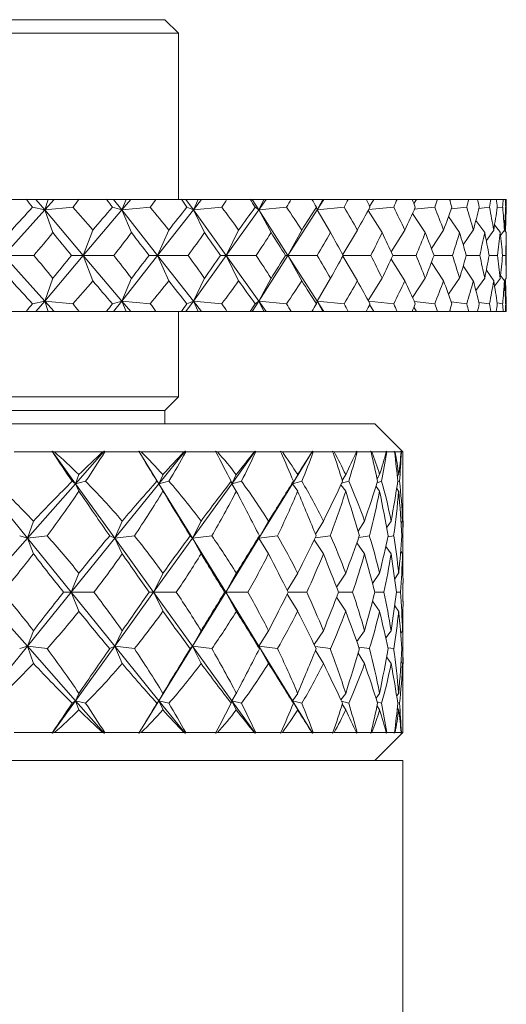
# Model space of a CAD drawing. Header units: inches. Extents: x 1 to 18.7, y 1.8 to 15.7.
# Tile 21 of 22: x 18.125 to 18.667, y 10.301 to 11.398. Entities that reach past the tile are written whole.
import ezdxf

# ---------------------------------------------------------------- set-up
doc = ezdxf.new("R2010")
doc.units = ezdxf.units.IN
doc.header["$MEASUREMENT"] = 0

msp = doc.modelspace()

# ---------------------------------------------------------------- linework, layer by layer
at = {"color": 7, "linetype": 'Continuous', "lineweight": 15}
for p, q in [((17.0665, 11.3976), (18.2865, 11.3976)), ((18.3015, 11.3826), (18.2865, 11.3976)), ((18.3015, 11.3826), (17.0515, 11.3826)), ((18.3015, 11.1976), (18.3015, 11.3826)), ((18.1321, 11.1976), (18.0998, 11.1976)), ((18.1321, 11.1976), (18.1428, 11.1976)), ((18.1428, 11.1976), (18.1527, 11.186)), ((18.1428, 11.1976), (18.1566, 11.1976)), ((18.1631, 11.1976), (18.1527, 11.186)), ((18.1566, 11.1976), (18.1527, 11.186)), ((18.1566, 11.1976), (18.1631, 11.1976)), ((18.1631, 11.1976), (18.191, 11.1976)), ((18.2214, 11.1976), (18.191, 11.1976)), ((18.2214, 11.1976), (18.2294, 11.1976)), ((18.2294, 11.1976), (18.2386, 11.186)), ((18.2294, 11.1976), (18.2432, 11.1976)), ((18.2432, 11.1976), (18.2386, 11.186)), ((18.2484, 11.1976), (18.2386, 11.186)), ((18.2432, 11.1976), (18.2484, 11.1976)), ((18.2484, 11.1976), (18.2766, 11.1976)), ((18.3049, 11.1976), (18.2766, 11.1976)), ((18.3049, 11.1976), (18.3099, 11.1976)), ((18.3099, 11.1976), (18.3183, 11.186)), ((18.3099, 11.1976), (18.3235, 11.1976)), ((18.3235, 11.1976), (18.3183, 11.186)), ((18.3274, 11.1976), (18.3183, 11.186)), ((18.3235, 11.1976), (18.3274, 11.1976)), ((18.3274, 11.1976), (18.3556, 11.1976)), ((18.3814, 11.1976), (18.3556, 11.1976)), ((18.3814, 11.1976), (18.3835, 11.1976)), ((18.3835, 11.1976), (18.391, 11.186)), ((18.3835, 11.1976), (18.3968, 11.1976)), ((18.3968, 11.1976), (18.391, 11.186)), ((18.3993, 11.1976), (18.391, 11.186)), ((18.3968, 11.1976), (18.3993, 11.1976)), ((18.3993, 11.1976), (18.4272, 11.1976)), ((18.4502, 11.1976), (18.4272, 11.1976)), ((18.4502, 11.1976), (18.4622, 11.1976)), ((18.4622, 11.1976), (18.4559, 11.186)), ((18.4633, 11.1976), (18.4559, 11.186)), ((18.4622, 11.1976), (18.4633, 11.1976)), ((18.4633, 11.1976), (18.4905, 11.1976)), ((18.5105, 11.1976), (18.4905, 11.1976)), ((18.5105, 11.1976), (18.519, 11.1976)), ((18.519, 11.1976), (18.5144, 11.1896)), ((18.519, 11.1976), (18.545, 11.1976)), ((18.5617, 11.1976), (18.545, 11.1976)), ((18.5617, 11.1976), (18.5666, 11.1976)), ((18.5666, 11.1976), (18.5636, 11.1928)), ((18.5666, 11.1976), (18.5899, 11.1976)), ((18.6032, 11.1976), (18.5899, 11.1976)), ((18.6044, 11.1976), (18.6036, 11.1964)), ((18.6044, 11.1976), (18.6248, 11.1976)), ((18.6345, 11.1976), (18.6248, 11.1976)), ((18.6345, 11.1976), (18.6493, 11.1976)), ((18.6554, 11.1976), (18.6493, 11.1976)), ((18.6554, 11.1976), (18.6632, 11.1976)), ((18.6655, 11.1976), (18.6632, 11.1976)), ((18.6655, 11.1976), (18.6663, 11.1976)), ((18.1527, 11.186), (18.1071, 11.1351)), ((18.1527, 11.186), (18.1391, 11.1888)), ((18.1527, 11.186), (18.1842, 11.1888)), ((18.1618, 11.1606), (18.1527, 11.186)), ((18.1527, 11.186), (18.1956, 11.1351)), ((18.2386, 11.186), (18.1956, 11.1351)), ((18.2386, 11.186), (18.228, 11.1888)), ((18.2386, 11.186), (18.2703, 11.1888)), ((18.2494, 11.1606), (18.2386, 11.186)), ((18.2386, 11.186), (18.2784, 11.1351)), ((18.3183, 11.186), (18.2784, 11.1351)), ((18.3183, 11.186), (18.3109, 11.1888)), ((18.3183, 11.186), (18.3499, 11.1888)), ((18.3306, 11.1606), (18.3183, 11.186)), ((18.3183, 11.186), (18.3546, 11.1351)), ((18.391, 11.186), (18.3546, 11.1351)), ((18.391, 11.186), (18.3869, 11.1888)), ((18.391, 11.186), (18.422, 11.1888)), ((18.4047, 11.1606), (18.391, 11.186)), ((18.391, 11.186), (18.4234, 11.1351)), ((18.4559, 11.186), (18.4234, 11.1351)), ((18.4559, 11.186), (18.4551, 11.1888)), ((18.4559, 11.186), (18.486, 11.1888)), ((18.4708, 11.1606), (18.4559, 11.186)), ((18.5282, 11.1606), (18.5127, 11.1851)), ((18.5132, 11.1861), (18.5412, 11.1888)), ((18.5641, 11.1865), (18.5868, 11.1888)), ((18.6053, 11.1869), (18.6225, 11.1888)), ((18.6361, 11.1874), (18.6478, 11.1888)), ((18.6564, 11.188), (18.6625, 11.1888)), ((18.6658, 11.1887), (18.6664, 11.1888)), ((18.5763, 11.1606), (18.562, 11.1819)), ((18.6146, 11.1606), (18.6022, 11.1784)), ((18.6425, 11.1606), (18.6327, 11.1742)), ((18.1956, 11.1351), (18.2063, 11.1634)), ((18.2784, 11.1351), (18.2908, 11.1634)), ((18.3546, 11.1351), (18.3686, 11.1634)), ((18.4234, 11.1351), (18.4388, 11.1634)), ((18.4845, 11.136), (18.5007, 11.1634)), ((18.5383, 11.1392), (18.5535, 11.1634)), ((18.5832, 11.1428), (18.5967, 11.1634)), ((18.6186, 11.1469), (18.6298, 11.1634)), ((18.6443, 11.1516), (18.6525, 11.1634)), ((18.6599, 11.1606), (18.6535, 11.1693)), ((18.6602, 11.1573), (18.6645, 11.1634)), ((18.6665, 11.1606), (18.6644, 11.1633)), ((18.665, 11.1625), (18.6657, 11.1634)), ((18.6665, 11.1216), (18.6665, 11.1487)), ((18.1527, 11.0843), (18.1071, 11.1351)), ((18.1071, 11.1351), (18.1407, 11.1351)), ((18.1527, 11.0843), (18.1956, 11.1351)), ((18.1956, 11.1351), (18.1827, 11.1351)), ((18.1956, 11.1351), (18.2063, 11.1068)), ((18.2386, 11.0843), (18.1956, 11.1351)), ((18.1956, 11.1351), (18.2295, 11.1351)), ((18.2386, 11.0843), (18.2784, 11.1351)), ((18.2784, 11.1351), (18.2688, 11.1351)), ((18.2784, 11.1351), (18.2908, 11.1068)), ((18.3183, 11.0843), (18.2784, 11.1351)), ((18.2784, 11.1351), (18.3123, 11.1351)), ((18.3183, 11.0843), (18.3546, 11.1351)), ((18.3546, 11.1351), (18.3485, 11.1351)), ((18.3546, 11.1351), (18.3686, 11.1068)), ((18.391, 11.0843), (18.3546, 11.1351)), ((18.3546, 11.1351), (18.3882, 11.1351)), ((18.391, 11.0843), (18.4234, 11.1351)), ((18.4234, 11.1351), (18.4208, 11.1351)), ((18.4234, 11.1351), (18.4388, 11.1068)), ((18.4559, 11.0843), (18.4234, 11.1351)), ((18.4234, 11.1351), (18.4562, 11.1351)), ((18.4845, 11.1343), (18.5007, 11.1068)), ((18.485, 11.1351), (18.5157, 11.1351)), ((18.5383, 11.131), (18.5535, 11.1068)), ((18.5403, 11.1351), (18.566, 11.1351)), ((18.5861, 11.1351), (18.6066, 11.1351)), ((18.622, 11.1351), (18.6369, 11.1351)), ((18.6475, 11.1351), (18.6568, 11.1351)), ((18.6624, 11.1351), (18.6659, 11.1351)), ((18.5832, 11.1274), (18.5967, 11.1068)), ((18.6186, 11.1234), (18.6298, 11.1068)), ((18.6443, 11.1186), (18.6525, 11.1068)), ((18.1527, 11.0843), (18.1618, 11.1097)), ((18.2386, 11.0843), (18.2494, 11.1097)), ((18.3183, 11.0843), (18.3306, 11.1097)), ((18.391, 11.0843), (18.4047, 11.1097)), ((18.4559, 11.0843), (18.4708, 11.1097)), ((18.5127, 11.0851), (18.5282, 11.1097)), ((18.562, 11.0883), (18.5763, 11.1097)), ((18.6022, 11.0919), (18.6146, 11.1097)), ((18.6327, 11.096), (18.6425, 11.1097)), ((18.6535, 11.101), (18.6599, 11.1097)), ((18.6602, 11.1129), (18.6645, 11.1068)), ((18.6644, 11.1069), (18.6665, 11.1097)), ((18.665, 11.1078), (18.6657, 11.1068)), ((18.1391, 11.0814), (18.1527, 11.0843)), ((18.1428, 11.0726), (18.1527, 11.0843)), ((18.1842, 11.0814), (18.1527, 11.0843)), ((18.1631, 11.0726), (18.1527, 11.0843)), ((18.1527, 11.0843), (18.1566, 11.0726)), ((18.228, 11.0814), (18.2386, 11.0843)), ((18.2294, 11.0726), (18.2386, 11.0843)), ((18.2386, 11.0843), (18.2432, 11.0726)), ((18.2484, 11.0726), (18.2386, 11.0843)), ((18.2703, 11.0814), (18.2386, 11.0843)), ((18.3099, 11.0726), (18.3183, 11.0843)), ((18.3109, 11.0814), (18.3183, 11.0843)), ((18.3183, 11.0843), (18.3235, 11.0726)), ((18.3274, 11.0726), (18.3183, 11.0843)), ((18.3499, 11.0814), (18.3183, 11.0843)), ((18.3835, 11.0726), (18.391, 11.0843)), ((18.3869, 11.0814), (18.391, 11.0843)), ((18.391, 11.0843), (18.3968, 11.0726)), ((18.3993, 11.0726), (18.391, 11.0843)), ((18.422, 11.0814), (18.391, 11.0843)), ((18.4551, 11.0814), (18.4559, 11.0843)), ((18.4559, 11.0843), (18.4622, 11.0726)), ((18.4633, 11.0726), (18.4559, 11.0843)), ((18.486, 11.0814), (18.4559, 11.0843)), ((18.5412, 11.0814), (18.5132, 11.0842)), ((18.5868, 11.0814), (18.5641, 11.0838)), ((18.5144, 11.0806), (18.519, 11.0726)), ((18.5636, 11.0774), (18.5666, 11.0726)), ((18.6036, 11.0739), (18.6044, 11.0726)), ((18.6225, 11.0814), (18.6053, 11.0833)), ((18.6478, 11.0814), (18.6361, 11.0828)), ((18.6625, 11.0814), (18.6564, 11.0822)), ((18.6664, 11.0814), (18.6658, 11.0815)), ((18.1321, 11.0726), (18.0998, 11.0726)), ((18.1321, 11.0726), (18.1428, 11.0726)), ((18.1428, 11.0726), (18.1566, 11.0726)), ((18.1566, 11.0726), (18.1631, 11.0726)), ((18.1631, 11.0726), (18.191, 11.0726)), ((18.2214, 11.0726), (18.191, 11.0726)), ((18.2214, 11.0726), (18.2294, 11.0726)), ((18.2294, 11.0726), (18.2432, 11.0726)), ((18.2432, 11.0726), (18.2484, 11.0726)), ((18.2484, 11.0726), (18.2766, 11.0726)), ((18.3049, 11.0726), (18.2766, 11.0726)), ((18.3015, 10.9776), (18.3015, 11.0726)), ((18.3049, 11.0726), (18.3099, 11.0726)), ((18.3099, 11.0726), (18.3235, 11.0726)), ((18.3235, 11.0726), (18.3274, 11.0726)), ((18.3274, 11.0726), (18.3556, 11.0726)), ((18.3814, 11.0726), (18.3556, 11.0726)), ((18.3814, 11.0726), (18.3835, 11.0726)), ((18.3835, 11.0726), (18.3968, 11.0726)), ((18.3968, 11.0726), (18.3993, 11.0726)), ((18.3993, 11.0726), (18.4272, 11.0726)), ((18.4502, 11.0726), (18.4272, 11.0726)), ((18.4502, 11.0726), (18.4622, 11.0726)), ((18.4622, 11.0726), (18.4633, 11.0726)), ((18.4633, 11.0726), (18.4905, 11.0726)), ((18.5105, 11.0726), (18.4905, 11.0726)), ((18.5105, 11.0726), (18.519, 11.0726)), ((18.519, 11.0726), (18.545, 11.0726)), ((18.5617, 11.0726), (18.545, 11.0726)), ((18.5617, 11.0726), (18.5666, 11.0726)), ((18.5666, 11.0726), (18.5899, 11.0726)), ((18.6032, 11.0726), (18.5899, 11.0726)), ((18.6044, 11.0726), (18.6248, 11.0726)), ((18.6345, 11.0726), (18.6248, 11.0726)), ((18.6345, 11.0726), (18.6493, 11.0726)), ((18.6554, 11.0726), (18.6493, 11.0726)), ((18.6554, 11.0726), (18.6632, 11.0726)), ((18.6655, 11.0726), (18.6632, 11.0726)), ((18.6655, 11.0726), (18.6663, 11.0726)), ((17.0515, 10.9776), (18.3015, 10.9776)), ((18.2865, 10.9626), (18.3015, 10.9776)), ((17.0665, 10.9626), (18.2865, 10.9626)), ((18.2865, 10.9476), (18.2865, 10.9626)), ((16.8328, 10.9476), (18.5203, 10.9476)), ((18.5515, 10.9164), (18.5203, 10.9476)), ((18.1613, 10.9164), (18.1187, 10.9164)), ((18.1637, 10.9164), (18.161, 10.9172)), ((18.161, 10.9172), (18.1613, 10.9164)), ((18.161, 10.9172), (18.187, 10.881)), ((18.2173, 10.9164), (18.1637, 10.9164)), ((18.2189, 10.9172), (18.187, 10.881)), ((18.2189, 10.9172), (18.2173, 10.9164)), ((18.2195, 10.9164), (18.2189, 10.9172)), ((18.258, 10.9164), (18.2195, 10.9164)), ((18.2601, 10.9164), (18.2575, 10.9172)), ((18.2575, 10.9172), (18.258, 10.9164)), ((18.2575, 10.9172), (18.2798, 10.881)), ((18.3077, 10.9164), (18.2601, 10.9164)), ((18.3091, 10.9172), (18.2798, 10.881)), ((18.3091, 10.9172), (18.3077, 10.9164)), ((18.3097, 10.9164), (18.3091, 10.9172)), ((18.3433, 10.9164), (18.3097, 10.9164)), ((18.3452, 10.9164), (18.3428, 10.9172)), ((18.3428, 10.9172), (18.3433, 10.9164)), ((18.3859, 10.9164), (18.3452, 10.9164)), ((18.3869, 10.9172), (18.3609, 10.881)), ((18.3869, 10.9172), (18.3859, 10.9164)), ((18.3876, 10.9164), (18.3869, 10.9172)), ((18.4157, 10.9164), (18.3876, 10.9164)), ((18.4172, 10.9164), (18.4151, 10.9172)), ((18.4151, 10.9172), (18.4157, 10.9164)), ((18.4503, 10.9164), (18.4172, 10.9164)), ((18.4509, 10.9172), (18.4286, 10.881)), ((18.4509, 10.9172), (18.4503, 10.9164)), ((18.4516, 10.9164), (18.4509, 10.9172)), ((18.4736, 10.9164), (18.4516, 10.9164)), ((18.4748, 10.9164), (18.473, 10.9172)), ((18.473, 10.9172), (18.4736, 10.9164)), ((18.4996, 10.9164), (18.4748, 10.9164)), ((18.4998, 10.9172), (18.4996, 10.9164)), ((18.5006, 10.9164), (18.4998, 10.9172)), ((18.5161, 10.9164), (18.5006, 10.9164)), ((18.5169, 10.9164), (18.5154, 10.9172)), ((18.5154, 10.9172), (18.5161, 10.9164)), ((18.5329, 10.9164), (18.5169, 10.9164)), ((18.5335, 10.9164), (18.5327, 10.9172)), ((18.5327, 10.9172), (18.5329, 10.9164)), ((18.5422, 10.9164), (18.5335, 10.9164)), ((18.5426, 10.9164), (18.5415, 10.9172)), ((18.5415, 10.9172), (18.5422, 10.9164)), ((18.5496, 10.9164), (18.5426, 10.9164)), ((18.5498, 10.9164), (18.549, 10.9172)), ((18.549, 10.9172), (18.5496, 10.9164)), ((18.5515, 10.9164), (18.5498, 10.9164)), ((18.5515, 10.9164), (18.5507, 10.9172)), ((18.5507, 10.9172), (18.5515, 10.9164)), ((18.5515, 10.9145), (18.5515, 10.9164)), ((18.5515, 10.9164), (18.5515, 10.9164)), ((18.5515, 10.866), (18.5515, 10.9097)), ((18.187, 10.881), (18.1908, 10.8911)), ((18.2798, 10.881), (18.2844, 10.8911)), ((18.3609, 10.881), (18.366, 10.8911)), ((18.4286, 10.881), (18.4343, 10.8911)), ((18.484, 10.8847), (18.4878, 10.8911)), ((18.5227, 10.8865), (18.5255, 10.8911)), ((18.5452, 10.8887), (18.5467, 10.8911)), ((18.0842, 10.881), (18.1334, 10.8203)), ((18.187, 10.881), (18.1334, 10.8203)), ((18.187, 10.881), (18.1834, 10.8837)), ((18.187, 10.881), (18.1982, 10.8837)), ((18.187, 10.881), (18.1908, 10.8727)), ((18.187, 10.881), (18.2307, 10.8203)), ((18.2798, 10.881), (18.2307, 10.8203)), ((18.2798, 10.881), (18.2777, 10.8837)), ((18.2798, 10.881), (18.2909, 10.8837)), ((18.2798, 10.881), (18.2844, 10.8727)), ((18.2798, 10.881), (18.3172, 10.8203)), ((18.3609, 10.881), (18.3172, 10.8203)), ((18.3609, 10.881), (18.3603, 10.8837)), ((18.3609, 10.881), (18.3717, 10.8837)), ((18.3609, 10.881), (18.366, 10.8727)), ((18.4286, 10.881), (18.3912, 10.8203)), ((18.4286, 10.881), (18.4297, 10.8837)), ((18.4286, 10.881), (18.4389, 10.8837)), ((18.4286, 10.881), (18.4343, 10.8727)), ((18.4825, 10.8799), (18.4878, 10.8727)), ((18.4832, 10.8814), (18.4912, 10.8837)), ((18.5215, 10.878), (18.5255, 10.8727)), ((18.5228, 10.8821), (18.5277, 10.8837)), ((18.5445, 10.8755), (18.5467, 10.8727)), ((18.5456, 10.883), (18.5476, 10.8837)), ((18.1334, 10.8203), (18.1402, 10.8394)), ((18.2307, 10.8203), (18.239, 10.8394)), ((18.3172, 10.8203), (18.3268, 10.8394)), ((18.3912, 10.8203), (18.4019, 10.8394)), ((18.4541, 10.8248), (18.463, 10.8394)), ((18.5015, 10.8281), (18.5087, 10.8394)), ((18.5333, 10.832), (18.5382, 10.8394)), ((18.5494, 10.837), (18.551, 10.8394)), ((18.5515, 10.8111), (18.5515, 10.8372)), ((18.1334, 10.8203), (18.1249, 10.8229)), ((18.1334, 10.8203), (18.1554, 10.8229)), ((18.2307, 10.8203), (18.2251, 10.8229)), ((18.2307, 10.8203), (18.2526, 10.8229)), ((18.3172, 10.8203), (18.3146, 10.8229)), ((18.3172, 10.8203), (18.3387, 10.8229)), ((18.3912, 10.8203), (18.3917, 10.8229)), ((18.3912, 10.8203), (18.4118, 10.8229)), ((18.4538, 10.8206), (18.4707, 10.8229)), ((18.5023, 10.8212), (18.5141, 10.8229)), ((18.5347, 10.8218), (18.5412, 10.8229)), ((18.5502, 10.8227), (18.5514, 10.8229)), ((18.1334, 10.8203), (18.0803, 10.7601)), ((18.1334, 10.8203), (18.1402, 10.803)), ((18.1334, 10.8203), (18.182, 10.7601)), ((18.2307, 10.8203), (18.182, 10.7601)), ((18.2307, 10.8203), (18.239, 10.803)), ((18.2307, 10.8203), (18.2739, 10.7601)), ((18.3172, 10.8203), (18.2739, 10.7601)), ((18.3172, 10.8203), (18.3268, 10.803)), ((18.3172, 10.8203), (18.3542, 10.7601)), ((18.3912, 10.8203), (18.3542, 10.7601)), ((18.3912, 10.8203), (18.4019, 10.803)), ((18.4527, 10.8183), (18.463, 10.803)), ((18.5002, 10.815), (18.5087, 10.803)), ((18.5324, 10.8109), (18.5382, 10.803)), ((18.549, 10.8057), (18.551, 10.803)), ((18.182, 10.7601), (18.1908, 10.7813)), ((18.2739, 10.7601), (18.2844, 10.7813)), ((18.3542, 10.7601), (18.366, 10.7813)), ((18.4226, 10.7622), (18.4343, 10.7813)), ((18.4776, 10.7658), (18.4878, 10.7813)), ((18.5177, 10.7699), (18.5255, 10.7813)), ((18.5423, 10.7751), (18.5467, 10.7813)), ((18.5515, 10.75), (18.5515, 10.7702)), ((18.0803, 10.7601), (18.1334, 10.7)), ((18.182, 10.7601), (18.1334, 10.7)), ((18.182, 10.7601), (18.1738, 10.7601)), ((18.182, 10.7601), (18.1908, 10.7389)), ((18.182, 10.7601), (18.2307, 10.7)), ((18.182, 10.7601), (18.2076, 10.7601)), ((18.2739, 10.7601), (18.2307, 10.7)), ((18.2739, 10.7601), (18.2692, 10.7601)), ((18.2739, 10.7601), (18.2844, 10.7389)), ((18.2739, 10.7601), (18.3172, 10.7)), ((18.2739, 10.7601), (18.2992, 10.7601)), ((18.3542, 10.7601), (18.3172, 10.7)), ((18.3542, 10.7601), (18.353, 10.7601)), ((18.3542, 10.7601), (18.366, 10.7389)), ((18.3542, 10.7601), (18.3912, 10.7)), ((18.3542, 10.7601), (18.3787, 10.7601)), ((18.4226, 10.758), (18.4343, 10.7389)), ((18.4237, 10.7601), (18.4445, 10.7601)), ((18.4798, 10.7601), (18.4954, 10.7601)), ((18.5202, 10.7601), (18.5303, 10.7601)), ((18.5443, 10.7601), (18.5487, 10.7601)), ((18.4776, 10.7545), (18.4878, 10.7389)), ((18.5177, 10.7503), (18.5255, 10.7389)), ((18.5423, 10.7451), (18.5467, 10.7389)), ((18.1334, 10.7), (18.1402, 10.7173)), ((18.2307, 10.7), (18.239, 10.7173)), ((18.3172, 10.7), (18.3268, 10.7173)), ((18.3912, 10.7), (18.4019, 10.7173)), ((18.4527, 10.7019), (18.463, 10.7173)), ((18.5002, 10.7052), (18.5087, 10.7173)), ((18.5324, 10.7093), (18.5382, 10.7173)), ((18.549, 10.7146), (18.551, 10.7173)), ((18.5515, 10.6831), (18.5515, 10.7091)), ((18.1334, 10.7), (18.0842, 10.6393)), ((18.1334, 10.7), (18.1249, 10.6973)), ((18.1334, 10.7), (18.1402, 10.6809)), ((18.1334, 10.7), (18.187, 10.6393)), ((18.1334, 10.7), (18.1554, 10.6973)), ((18.2307, 10.7), (18.187, 10.6393)), ((18.2307, 10.7), (18.2251, 10.6973)), ((18.2307, 10.7), (18.239, 10.6809)), ((18.2307, 10.7), (18.2798, 10.6393)), ((18.2307, 10.7), (18.2526, 10.6973)), ((18.3172, 10.7), (18.2798, 10.6393)), ((18.3172, 10.7), (18.3146, 10.6973)), ((18.3172, 10.7), (18.3268, 10.6809)), ((18.3172, 10.7), (18.3609, 10.6393)), ((18.3172, 10.7), (18.3387, 10.6973)), ((18.3912, 10.7), (18.3917, 10.6973)), ((18.3912, 10.7), (18.4019, 10.6809)), ((18.3912, 10.7), (18.4286, 10.6393)), ((18.3912, 10.7), (18.4118, 10.6973)), ((18.4538, 10.6997), (18.4707, 10.6973)), ((18.4541, 10.6954), (18.463, 10.6809)), ((18.5015, 10.6922), (18.5087, 10.6809)), ((18.5023, 10.6991), (18.5141, 10.6973)), ((18.5347, 10.6984), (18.5412, 10.6973)), ((18.5502, 10.6976), (18.5514, 10.6973)), ((18.5333, 10.6883), (18.5382, 10.6809)), ((18.5494, 10.6832), (18.551, 10.6809)), ((18.187, 10.6393), (18.1908, 10.6475)), ((18.2798, 10.6393), (18.2844, 10.6475)), ((18.3609, 10.6393), (18.366, 10.6475)), ((18.4286, 10.6393), (18.4343, 10.6475)), ((18.4825, 10.6403), (18.4878, 10.6475)), ((18.5215, 10.6422), (18.5255, 10.6475)), ((18.5445, 10.6447), (18.5467, 10.6475)), ((18.5515, 10.6106), (18.5515, 10.6542)), ((18.187, 10.6393), (18.161, 10.6031)), ((18.187, 10.6393), (18.1834, 10.6365)), ((18.187, 10.6393), (18.1908, 10.6292)), ((18.187, 10.6393), (18.2189, 10.6031)), ((18.187, 10.6393), (18.1982, 10.6365)), ((18.2798, 10.6393), (18.2575, 10.6031)), ((18.2798, 10.6393), (18.2777, 10.6365)), ((18.2798, 10.6393), (18.2844, 10.6292)), ((18.2798, 10.6393), (18.3091, 10.6031)), ((18.2798, 10.6393), (18.2909, 10.6365)), ((18.3609, 10.6393), (18.3603, 10.6365)), ((18.3609, 10.6393), (18.366, 10.6292)), ((18.3609, 10.6393), (18.3869, 10.6031)), ((18.3609, 10.6393), (18.3717, 10.6365)), ((18.4286, 10.6393), (18.4297, 10.6365)), ((18.4286, 10.6393), (18.4343, 10.6292)), ((18.4286, 10.6393), (18.4509, 10.6031)), ((18.4286, 10.6393), (18.4389, 10.6365)), ((18.4832, 10.6388), (18.4912, 10.6365)), ((18.484, 10.6355), (18.4878, 10.6292)), ((18.5228, 10.6381), (18.5277, 10.6365)), ((18.5456, 10.6373), (18.5476, 10.6365)), ((18.5227, 10.6337), (18.5255, 10.6292)), ((18.5452, 10.6315), (18.5467, 10.6292)), ((18.1187, 10.6039), (18.1613, 10.6039)), ((18.1613, 10.6039), (18.161, 10.6031)), ((18.161, 10.6031), (18.1637, 10.6039)), ((18.1637, 10.6039), (18.2173, 10.6039)), ((18.2173, 10.6039), (18.2189, 10.6031)), ((18.2189, 10.6031), (18.2195, 10.6039)), ((18.2195, 10.6039), (18.258, 10.6039)), ((18.258, 10.6039), (18.2575, 10.6031)), ((18.2575, 10.6031), (18.2601, 10.6039)), ((18.2601, 10.6039), (18.3077, 10.6039)), ((18.3077, 10.6039), (18.3091, 10.6031)), ((18.3091, 10.6031), (18.3097, 10.6039)), ((18.3097, 10.6039), (18.3433, 10.6039)), ((18.3433, 10.6039), (18.3428, 10.6031)), ((18.3428, 10.6031), (18.3452, 10.6039)), ((18.3452, 10.6039), (18.3859, 10.6039)), ((18.3859, 10.6039), (18.3869, 10.6031)), ((18.3869, 10.6031), (18.3876, 10.6039)), ((18.3876, 10.6039), (18.4157, 10.6039)), ((18.4157, 10.6039), (18.4151, 10.6031)), ((18.4151, 10.6031), (18.4172, 10.6039)), ((18.4172, 10.6039), (18.4503, 10.6039)), ((18.4503, 10.6039), (18.4509, 10.6031)), ((18.4509, 10.6031), (18.4516, 10.6039)), ((18.4516, 10.6039), (18.4736, 10.6039)), ((18.4736, 10.6039), (18.473, 10.6031)), ((18.473, 10.6031), (18.4748, 10.6039)), ((18.4748, 10.6039), (18.4996, 10.6039)), ((18.4996, 10.6039), (18.4998, 10.6031)), ((18.4998, 10.6031), (18.5006, 10.6039)), ((18.5006, 10.6039), (18.5161, 10.6039)), ((18.5161, 10.6039), (18.5154, 10.6031)), ((18.5154, 10.6031), (18.5169, 10.6039)), ((18.5169, 10.6039), (18.5329, 10.6039)), ((18.5203, 10.5726), (18.5515, 10.6039)), ((18.5329, 10.6039), (18.5327, 10.6031)), ((18.5327, 10.6031), (18.5335, 10.6039)), ((18.5335, 10.6039), (18.5422, 10.6039)), ((18.5422, 10.6039), (18.5415, 10.6031)), ((18.5415, 10.6031), (18.5426, 10.6039)), ((18.5426, 10.6039), (18.5496, 10.6039)), ((18.5496, 10.6039), (18.549, 10.6031)), ((18.549, 10.6031), (18.5498, 10.6039)), ((18.5498, 10.6039), (18.5515, 10.6039)), ((18.5515, 10.6039), (18.5507, 10.6031)), ((18.5507, 10.6031), (18.5515, 10.6039)), ((18.5515, 10.6039), (18.5515, 10.6058)), ((18.5515, 10.6039), (18.5515, 10.6039)), ((18.5515, 10.5726), (16.8015, 10.5726)), ((18.5515, 8.5726), (18.5515, 10.5726))]:
    msp.add_line(p, q, dxfattribs=at)
for centre, major_axis, ratio, start_param, end_param in [((17.6765, 12.5069), (-0.9467, 1.7072), 0.16963, 2.345804, 2.353777), ((17.6765, 12.5069), (0.2254, 1.71), 0.563736, 3.909794, 3.917767), ((17.6765, 12.5069), (-0.967, 1.7105), 0.124008, 2.369603, 2.377576), ((17.6765, 12.5069), (0.0753, 1.7142), 0.575864, 3.860893, 3.868866), ((17.6765, 12.5069), (-0.9808, 1.713), 0.078517, 2.394667, 2.40264), ((17.6765, 12.5069), (-0.0798, 1.7141), 0.575678, 3.80882, 3.816793), ((17.6765, 12.5069), (-0.9884, 1.7144), 0.033124, 2.4205, 2.428473), ((17.6765, 12.5069), (-0.2297, 1.7098), 0.563201, 3.760106, 3.768079), ((17.6765, 12.5069), (-0.9898, 1.7147), 0.012225, 3.828562, 3.836535), ((17.6765, 12.5069), (-0.3662, 1.7033), 0.539995, 3.720028, 3.728001), ((17.6765, 12.5069), (-0.9851, 1.7138), 0.057591, 3.802528, 3.810501), ((17.6765, 12.5069), (-0.4855, 1.6969), 0.508461, 3.69116, 3.699133), ((17.6765, 12.5069), (-0.9742, 1.7118), 0.103031, 3.777052, 3.785025), ((17.6765, 12.5069), (-0.5871, 1.6923), 0.471054, 3.67364, 3.681613), ((17.6765, 12.5069), (-0.9569, 1.7088), 0.14859, 3.752605, 3.760578), ((17.6765, 12.5069), (-0.6726, 1.6902), 0.429809, 3.666224, 3.674197), ((17.6765, 12.5069), (-0.9329, 1.7051), 0.194285, 3.729717, 3.73769), ((17.6765, 12.5069), (-0.7442, 1.6905), 0.386226, 3.667202, 3.675175), ((17.6765, 12.5069), (-0.9018, 1.701), 0.240091, 3.709008, 3.716981), ((17.6765, 12.5069), (-0.8039, 1.6926), 0.341328, 3.674899, 3.682872), ((17.6765, 12.5069), (-0.863, 1.6969), 0.285912, 3.691227, 3.6992), ((17.6765, 12.5069), (-0.8535, 1.696), 0.295776, 3.687862, 3.695835), ((17.6765, 9.7633), (0.9195, 1.7033), 0.215383, 0.705064, 0.731237), ((17.6765, 9.7633), (-0.0753, 1.7142), 0.575864, 5.642431, 5.668604), ((17.6765, 9.7633), (0.9467, 1.7072), 0.16963, 0.683096, 0.709269), ((17.6765, 9.7633), (0.0798, 1.7141), 0.575678, 5.694505, 5.720678), ((17.6765, 9.7633), (0.967, 1.7105), 0.124008, 0.659297, 0.68547), ((17.6765, 9.7633), (0.2297, 1.7098), 0.563201, 5.743218, 5.769392), ((17.6765, 9.7633), (0.9808, 1.713), 0.078517, 0.634233, 0.660407), ((17.6765, 9.7633), (0.3662, 1.7033), 0.539995, 5.783296, 5.80947), ((17.6765, 9.7633), (0.9884, 1.7144), 0.033124, 0.6084, 0.634574), ((17.6765, 9.7633), (0.4855, 1.6969), 0.508461, 5.812164, 5.838337), ((17.6765, 9.7633), (0.9898, 1.7147), 0.012225, 5.674762, 5.700936), ((17.6765, 9.7633), (0.5871, 1.6923), 0.471054, 5.829685, 5.855858), ((17.6765, 9.7633), (0.9851, 1.7138), 0.057591, 5.700796, 5.726969), ((17.6765, 9.7633), (0.6726, 1.6902), 0.429809, 5.8371, 5.863274), ((17.6765, 9.7633), (0.9742, 1.7118), 0.103031, 5.726272, 5.752446), ((17.6765, 9.7633), (0.7442, 1.6905), 0.386226, 5.836122, 5.862295), ((17.6765, 9.7633), (0.9569, 1.7088), 0.14859, 5.75072, 5.776893), ((17.6765, 9.7633), (0.8039, 1.6926), 0.341328, 5.828425, 5.854599), ((17.6765, 9.7633), (0.9329, 1.7051), 0.194285, 5.773608, 5.799781), ((17.6765, 9.7633), (0.8535, 1.696), 0.295776, 5.815462, 5.841636), ((17.6765, 9.7633), (0.9018, 1.701), 0.240091, 5.794316, 5.82049), ((17.6765, 9.7633), (0.8941, 1.7001), 0.249974, 5.798426, 5.824599), ((17.6765, 12.5069), (0.2254, 1.71), 0.563736, 3.859266, 3.883607), ((17.6765, 12.5069), (-0.9467, 1.7072), 0.16963, 2.379963, 2.404305), ((17.6765, 12.5069), (0.0753, 1.7142), 0.575864, 3.810365, 3.834707), ((17.6765, 12.5069), (-0.967, 1.7105), 0.124008, 2.403763, 2.428104), ((17.6765, 12.5069), (-0.0798, 1.7141), 0.575678, 3.758292, 3.782633), ((17.6765, 12.5069), (-0.9808, 1.713), 0.078517, 2.428826, 2.453167), ((17.6765, 12.5069), (-0.2297, 1.7098), 0.563201, 3.709578, 3.733919), ((17.6765, 12.5069), (-0.9884, 1.7144), 0.033124, 2.454659, 2.479), ((17.6765, 12.5069), (-0.3662, 1.7033), 0.539995, 3.6695, 3.693841), ((17.6765, 12.5069), (-0.9898, 1.7147), 0.012225, 3.778034, 3.802376), ((17.6765, 12.5069), (-0.4855, 1.6969), 0.508461, 3.640632, 3.664974), ((17.6765, 12.5069), (-0.9851, 1.7138), 0.057591, 3.752, 3.776342), ((17.6765, 12.5069), (-0.5871, 1.6923), 0.471054, 3.623112, 3.647453), ((17.6765, 12.5069), (-0.9742, 1.7118), 0.103031, 3.726524, 3.750865), ((17.6765, 12.5069), (-0.6726, 1.6902), 0.429809, 3.615696, 3.640037), ((17.6765, 12.5069), (-0.9569, 1.7088), 0.14859, 3.702077, 3.726418), ((17.6765, 12.5069), (-0.7442, 1.6905), 0.386226, 3.616675, 3.641016), ((17.6765, 12.5069), (-0.9329, 1.7051), 0.194285, 3.679189, 3.70353), ((17.6765, 12.5069), (-0.8039, 1.6926), 0.341328, 3.624371, 3.648713), ((17.6765, 12.5069), (-0.9018, 1.701), 0.240091, 3.65848, 3.682822), ((17.6765, 12.5069), (-0.8535, 1.696), 0.295776, 3.637334, 3.661675), ((17.6765, 12.5069), (-0.863, 1.6969), 0.285912, 3.653751, 3.66504), ((17.6765, 9.7633), (-0.2254, 1.71), 0.563736, 5.541171, 5.565512), ((17.6765, 9.7633), (0.9467, 1.7072), 0.16963, 0.737288, 0.761629), ((17.6765, 9.7633), (-0.0753, 1.7142), 0.575864, 5.590071, 5.614413), ((17.6765, 9.7633), (0.967, 1.7105), 0.124008, 0.713489, 0.73783), ((17.6765, 9.7633), (0.0798, 1.7141), 0.575678, 5.642145, 5.666486), ((17.6765, 9.7633), (0.9808, 1.713), 0.078517, 0.688425, 0.712766), ((17.6765, 9.7633), (0.2297, 1.7098), 0.563201, 5.690859, 5.7152), ((17.6765, 9.7633), (0.9884, 1.7144), 0.033124, 0.662592, 0.686933), ((17.6765, 9.7633), (0.3662, 1.7033), 0.539995, 5.730936, 5.755278), ((17.6765, 9.7633), (0.9898, 1.7147), 0.012225, 5.622402, 5.646744), ((17.6765, 9.7633), (0.4855, 1.6969), 0.508461, 5.759804, 5.784146), ((17.6765, 9.7633), (0.9851, 1.7138), 0.057591, 5.648436, 5.672777), ((17.6765, 9.7633), (0.5871, 1.6923), 0.471054, 5.777325, 5.801666), ((17.6765, 9.7633), (0.9742, 1.7118), 0.103031, 5.673913, 5.698254), ((17.6765, 9.7633), (0.6726, 1.6902), 0.429809, 5.784741, 5.809082), ((17.6765, 9.7633), (0.9569, 1.7088), 0.14859, 5.69836, 5.722701), ((17.6765, 9.7633), (0.7442, 1.6905), 0.386226, 5.783762, 5.808103), ((17.6765, 9.7633), (0.9329, 1.7051), 0.194285, 5.721248, 5.745589), ((17.6765, 9.7633), (0.8039, 1.6926), 0.341328, 5.776065, 5.800407), ((17.6765, 9.7633), (0.9018, 1.701), 0.240091, 5.741956, 5.766298), ((17.6765, 9.7633), (0.8535, 1.696), 0.295776, 5.763102, 5.787444), ((17.6765, 9.7633), (0.863, 1.6969), 0.285912, 5.759738, 5.771027), ((17.6765, 12.5069), (-0.9195, 1.7033), 0.215383, 2.410356, 2.436529), ((17.6765, 12.5069), (0.0753, 1.7142), 0.575864, 3.756173, 3.782347), ((17.6765, 12.5069), (-0.9467, 1.7072), 0.16963, 2.432323, 2.458497), ((17.6765, 12.5069), (-0.0798, 1.7141), 0.575678, 3.7041, 3.730273), ((17.6765, 12.5069), (-0.967, 1.7105), 0.124008, 2.456122, 2.482296), ((17.6765, 12.5069), (-0.2297, 1.7098), 0.563201, 3.655386, 3.68156), ((17.6765, 12.5069), (-0.9808, 1.713), 0.078517, 2.481186, 2.507359), ((17.6765, 12.5069), (-0.3662, 1.7033), 0.539995, 3.615308, 3.641482), ((17.6765, 12.5069), (-0.9884, 1.7144), 0.033124, 2.507019, 2.533192), ((17.6765, 12.5069), (-0.4855, 1.6969), 0.508461, 3.586441, 3.612614), ((17.6765, 12.5069), (-0.9898, 1.7147), 0.012225, 3.723842, 3.750016), ((17.6765, 12.5069), (-0.5871, 1.6923), 0.471054, 3.56892, 3.595093), ((17.6765, 12.5069), (-0.9851, 1.7138), 0.057591, 3.697809, 3.723982), ((17.6765, 12.5069), (-0.6726, 1.6902), 0.429809, 3.561504, 3.587677), ((17.6765, 12.5069), (-0.9742, 1.7118), 0.103031, 3.672332, 3.698506), ((17.6765, 12.5069), (-0.7442, 1.6905), 0.386226, 3.562483, 3.588656), ((17.6765, 12.5069), (-0.9569, 1.7088), 0.14859, 3.647885, 3.674058), ((17.6765, 12.5069), (-0.8039, 1.6926), 0.341328, 3.570179, 3.596353), ((17.6765, 12.5069), (-0.9329, 1.7051), 0.194285, 3.624997, 3.65117), ((17.6765, 12.5069), (-0.8535, 1.696), 0.295776, 3.583142, 3.609316), ((17.6765, 12.5069), (-0.9018, 1.701), 0.240091, 3.604288, 3.630462), ((17.6765, 12.5069), (-0.8941, 1.7001), 0.249974, 3.600179, 3.626352), ((17.6765, 9.7633), (0.9467, 1.7072), 0.16963, 0.787816, 0.795789), ((17.6765, 9.7633), (-0.2254, 1.71), 0.563736, 5.507011, 5.514984), ((17.6765, 9.7633), (0.967, 1.7105), 0.124008, 0.764017, 0.77199), ((17.6765, 9.7633), (-0.0753, 1.7142), 0.575864, 5.555912, 5.563885), ((17.6765, 9.7633), (0.9808, 1.713), 0.078517, 0.738953, 0.746926), ((17.6765, 9.7633), (0.0798, 1.7141), 0.575678, 5.607985, 5.615958), ((17.6765, 9.7633), (0.9884, 1.7144), 0.033124, 0.71312, 0.721093), ((17.6765, 9.7633), (0.2297, 1.7098), 0.563201, 5.656699, 5.664672), ((17.6765, 9.7633), (0.9898, 1.7147), 0.012225, 5.588243, 5.596216), ((17.6765, 9.7633), (0.3662, 1.7033), 0.539995, 5.696777, 5.70475), ((17.6765, 9.7633), (0.9851, 1.7138), 0.057591, 5.614277, 5.62225), ((17.6765, 9.7633), (0.4855, 1.6969), 0.508461, 5.725645, 5.733618), ((17.6765, 9.7633), (0.9742, 1.7118), 0.103031, 5.639753, 5.647726), ((17.6765, 9.7633), (0.5871, 1.6923), 0.471054, 5.743165, 5.751138), ((17.6765, 9.7633), (0.9569, 1.7088), 0.14859, 5.6642, 5.672173), ((17.6765, 9.7633), (0.6726, 1.6902), 0.429809, 5.750581, 5.758554), ((17.6765, 9.7633), (0.9329, 1.7051), 0.194285, 5.687088, 5.695061), ((17.6765, 9.7633), (0.7442, 1.6905), 0.386226, 5.749603, 5.757575), ((17.6765, 9.7633), (0.9018, 1.701), 0.240091, 5.707797, 5.71577), ((17.6765, 9.7633), (0.8039, 1.6926), 0.341328, 5.741906, 5.749879), ((17.6765, 9.7633), (0.863, 1.6969), 0.285912, 5.725578, 5.733551), ((17.6765, 9.7633), (0.8535, 1.696), 0.295776, 5.728943, 5.736916), ((17.6765, 11.9763), (-0.8663, 1.5139), 0.081192, 2.298928, 2.329553), ((17.6765, 9.5439), (0.1955, 1.5115), 0.564254, 5.880177, 5.918021), ((17.6765, 9.5439), (0.8199, 1.5064), 0.202814, 0.547956, 0.5858), ((17.6765, 11.9763), (0.1637, 1.5127), 0.568226, 3.968623, 3.999248), ((17.6765, 11.9763), (-0.8744, 1.5154), 0.020675, 2.333426, 2.364051), ((17.6765, 9.5439), (0.3542, 1.5038), 0.532061, 5.932004, 5.969848), ((17.6765, 9.5439), (0.8483, 1.5108), 0.141884, 0.517514, 0.555358), ((17.6765, 11.9763), (-0.0168, 1.5155), 0.577255, 3.900787, 3.931412), ((17.6765, 11.9763), (-0.8729, 1.5151), 0.039793, 3.884283, 3.914908), ((17.6765, 9.5439), (0.4854, 1.497), 0.486283, 5.963731, 6.001575), ((17.6765, 9.5439), (0.8663, 1.5139), 0.081192, 0.484438, 0.522282), ((17.6765, 11.9763), (-0.1955, 1.5115), 0.564254, 3.83436, 3.864985), ((17.6765, 11.9763), (-0.8617, 1.5131), 0.100353, 3.850114, 3.880739), ((17.6765, 9.5439), (0.5904, 1.4939), 0.432314, 5.97654, 6.014384), ((17.6765, 9.5439), (0.8744, 1.5154), 0.020675, 0.449939, 0.487783), ((17.6765, 11.9763), (-0.3542, 1.5038), 0.532061, 3.782532, 3.813157), ((17.6765, 11.9763), (-0.8405, 1.5095), 0.161118, 3.817729, 3.848354), ((17.6765, 9.5439), (0.6732, 1.4945), 0.374001, 5.974238, 6.012082), ((17.6765, 9.5439), (0.8729, 1.5151), 0.039793, 5.830254, 5.868098), ((17.6765, 11.9763), (-0.4854, 1.497), 0.486283, 3.750806, 3.781431), ((17.6765, 11.9763), (-0.8086, 1.5049), 0.222117, 3.788412, 3.819037), ((17.6765, 9.5439), (0.7382, 1.4978), 0.313689, 5.960719, 5.998563), ((17.6765, 9.5439), (0.8617, 1.5131), 0.100353, 5.864423, 5.902267), ((17.6765, 11.9763), (-0.5904, 1.4939), 0.432314, 3.737996, 3.768622), ((17.6765, 11.9763), (-0.765, 1.5), 0.283217, 3.763763, 3.794388), ((17.6765, 9.5439), (0.7884, 1.5024), 0.252672, 5.93915, 5.976994), ((17.6765, 9.5439), (0.8405, 1.5095), 0.161118, 5.896808, 5.934652), ((17.6765, 11.9763), (-0.6732, 1.4945), 0.374001, 3.740298, 3.770923), ((17.6765, 11.9763), (-0.7077, 1.4959), 0.343994, 3.770274, 3.776498), ((17.6765, 9.5439), (0.826, 1.5073), 0.191592, 5.944051, 5.949784), ((17.6765, 9.5439), (0.0168, 1.5155), 0.577255, 5.743936, 5.803243), ((17.6765, 9.5439), (0.8199, 1.5064), 0.202814, 0.596306, 0.655613), ((17.6765, 9.5439), (0.1955, 1.5115), 0.564254, 5.810363, 5.869671), ((17.6765, 9.5439), (0.8483, 1.5108), 0.141884, 0.565864, 0.625171), ((17.6765, 9.5439), (0.3542, 1.5038), 0.532061, 5.862191, 5.921499), ((17.6765, 9.5439), (0.8663, 1.5139), 0.081192, 0.532787, 0.592095), ((17.6765, 9.5439), (0.4854, 1.497), 0.486283, 5.893917, 5.953225), ((17.6765, 9.5439), (0.8744, 1.5154), 0.020675, 0.498289, 0.557596), ((17.6765, 9.5439), (0.5904, 1.4939), 0.432314, 5.906727, 5.966034), ((17.6765, 9.5439), (0.8729, 1.5151), 0.039793, 5.76044, 5.819748), ((17.6765, 9.5439), (0.6732, 1.4945), 0.374001, 5.904425, 5.963733), ((17.6765, 9.5439), (0.8617, 1.5131), 0.100353, 5.79461, 5.853917), ((17.6765, 9.5439), (0.7382, 1.4978), 0.313689, 5.890906, 5.950213), ((17.6765, 9.5439), (0.8405, 1.5095), 0.161118, 5.826994, 5.886302), ((17.6765, 9.5439), (0.7884, 1.5024), 0.252672, 5.869337, 5.928644), ((17.6765, 11.9763), (0.1637, 1.5127), 0.568226, 3.908857, 3.958117), ((17.6765, 11.9763), (-0.8663, 1.5139), 0.081192, 2.340058, 2.389319), ((17.6765, 11.9763), (-0.0168, 1.5155), 0.577255, 3.841021, 3.890281), ((17.6765, 11.9763), (-0.8744, 1.5154), 0.020675, 2.374557, 2.423818), ((17.6765, 11.9763), (-0.1955, 1.5115), 0.564254, 3.774593, 3.823854), ((17.6765, 11.9763), (-0.8729, 1.5151), 0.039793, 3.824516, 3.873777), ((17.6765, 11.9763), (-0.3542, 1.5038), 0.532061, 3.722765, 3.772026), ((17.6765, 11.9763), (-0.8617, 1.5131), 0.100353, 3.790347, 3.839608), ((17.6765, 11.9763), (-0.4854, 1.497), 0.486283, 3.691039, 3.7403), ((17.6765, 11.9763), (-0.8405, 1.5095), 0.161118, 3.757962, 3.807223), ((17.6765, 11.9763), (-0.5904, 1.4939), 0.432314, 3.67823, 3.727491), ((17.6765, 11.9763), (-0.8086, 1.5049), 0.222117, 3.728645, 3.777906), ((17.6765, 11.9763), (-0.6732, 1.4945), 0.374001, 3.680531, 3.729792), ((17.6765, 11.9763), (-0.765, 1.5), 0.283217, 3.703996, 3.753257), ((17.6765, 9.5439), (0.8086, 1.5049), 0.222117, 5.856312, 5.891218), ((17.6765, 11.9763), (-0.7382, 1.4978), 0.313689, 3.694051, 3.724803), ((17.6765, 9.5439), (0.0168, 1.5155), 0.577255, 5.674123, 5.723384), ((17.6765, 9.5439), (0.8483, 1.5108), 0.141884, 0.645723, 0.694984), ((17.6765, 9.5439), (0.1955, 1.5115), 0.564254, 5.74055, 5.789811), ((17.6765, 9.5439), (0.8663, 1.5139), 0.081192, 0.612647, 0.661908), ((17.6765, 9.5439), (0.3542, 1.5038), 0.532061, 5.792378, 5.841639), ((17.6765, 9.5439), (0.8744, 1.5154), 0.020675, 0.578148, 0.627409), ((17.6765, 9.5439), (0.4854, 1.497), 0.486283, 5.824104, 5.873365), ((17.6765, 9.5439), (0.8729, 1.5151), 0.039793, 5.690627, 5.739888), ((17.6765, 9.5439), (0.5904, 1.4939), 0.432314, 5.836914, 5.886175), ((17.6765, 9.5439), (0.8617, 1.5131), 0.100353, 5.724796, 5.774057), ((17.6765, 9.5439), (0.6732, 1.4945), 0.374001, 5.834612, 5.883873), ((17.6765, 9.5439), (0.8405, 1.5095), 0.161118, 5.757181, 5.806442), ((17.6765, 9.5439), (0.7382, 1.4978), 0.313689, 5.821092, 5.870353), ((17.6765, 9.5439), (0.8086, 1.5049), 0.222117, 5.786498, 5.835759), ((17.6765, 9.5439), (0.7884, 1.5024), 0.252672, 5.811406, 5.848784), ((17.6765, 11.9763), (0.1637, 1.5127), 0.568226, 3.842335, 3.888304), ((17.6765, 11.9763), (-0.8483, 1.5108), 0.141884, 2.376795, 2.422764), ((17.6765, 11.9763), (-0.0168, 1.5155), 0.577255, 3.774499, 3.820468), ((17.6765, 11.9763), (-0.8663, 1.5139), 0.081192, 2.409872, 2.455841), ((17.6765, 11.9763), (-0.1955, 1.5115), 0.564254, 3.708072, 3.754041), ((17.6765, 11.9763), (-0.8744, 1.5154), 0.020675, 2.44437, 2.490339), ((17.6765, 11.9763), (-0.3542, 1.5038), 0.532061, 3.656244, 3.702213), ((17.6765, 11.9763), (-0.8729, 1.5151), 0.039793, 3.757995, 3.803964), ((17.6765, 11.9763), (-0.4854, 1.497), 0.486283, 3.624518, 3.670487), ((17.6765, 11.9763), (-0.8617, 1.5131), 0.100353, 3.723825, 3.769795), ((17.6765, 11.9763), (-0.5904, 1.4939), 0.432314, 3.611708, 3.657677), ((17.6765, 11.9763), (-0.8405, 1.5095), 0.161118, 3.691441, 3.73741), ((17.6765, 11.9763), (-0.6732, 1.4945), 0.374001, 3.61401, 3.659979), ((17.6765, 11.9763), (-0.8086, 1.5049), 0.222117, 3.662123, 3.708093), ((17.6765, 11.9763), (-0.7382, 1.4978), 0.313689, 3.62753, 3.673499), ((17.6765, 11.9763), (-0.765, 1.5), 0.283217, 3.648537, 3.683444), ((17.6765, 9.5439), (-0.1637, 1.5127), 0.568226, 5.536474, 5.582443), ((17.6765, 9.5439), (0.8483, 1.5108), 0.141884, 0.718828, 0.764798), ((17.6765, 9.5439), (0.0168, 1.5155), 0.577255, 5.60431, 5.650279), ((17.6765, 9.5439), (0.8663, 1.5139), 0.081192, 0.685752, 0.731721), ((17.6765, 9.5439), (0.1955, 1.5115), 0.564254, 5.670737, 5.716706), ((17.6765, 9.5439), (0.8744, 1.5154), 0.020675, 0.651253, 0.697222), ((17.6765, 9.5439), (0.3542, 1.5038), 0.532061, 5.722565, 5.768534), ((17.6765, 9.5439), (0.8729, 1.5151), 0.039793, 5.620814, 5.666783), ((17.6765, 9.5439), (0.4854, 1.497), 0.486283, 5.754291, 5.80026), ((17.6765, 9.5439), (0.8617, 1.5131), 0.100353, 5.654983, 5.700953), ((17.6765, 9.5439), (0.5904, 1.4939), 0.432314, 5.7671, 5.81307), ((17.6765, 9.5439), (0.8405, 1.5095), 0.161118, 5.687368, 5.733337), ((17.6765, 9.5439), (0.6732, 1.4945), 0.374001, 5.764799, 5.810768), ((17.6765, 9.5439), (0.8086, 1.5049), 0.222117, 5.716685, 5.762655), ((17.6765, 9.5439), (0.7382, 1.4978), 0.313689, 5.751279, 5.797248), ((17.6765, 9.5439), (0.765, 1.5), 0.283217, 5.741334, 5.776241), ((17.6765, 11.9763), (-0.0168, 1.5155), 0.577255, 3.701394, 3.750655), ((17.6765, 11.9763), (-0.8483, 1.5108), 0.141884, 2.446608, 2.495869), ((17.6765, 11.9763), (-0.1955, 1.5115), 0.564254, 3.634967, 3.684228), ((17.6765, 11.9763), (-0.8663, 1.5139), 0.081192, 2.479685, 2.528946), ((17.6765, 11.9763), (-0.3542, 1.5038), 0.532061, 3.583139, 3.6324), ((17.6765, 11.9763), (-0.8744, 1.5154), 0.020675, 2.514183, 2.563444), ((17.6765, 11.9763), (-0.4854, 1.497), 0.486283, 3.551413, 3.600674), ((17.6765, 11.9763), (-0.8729, 1.5151), 0.039793, 3.68489, 3.734151), ((17.6765, 11.9763), (-0.5904, 1.4939), 0.432314, 3.538603, 3.587864), ((17.6765, 11.9763), (-0.8617, 1.5131), 0.100353, 3.650721, 3.699982), ((17.6765, 11.9763), (-0.6732, 1.4945), 0.374001, 3.540905, 3.590166), ((17.6765, 11.9763), (-0.8405, 1.5095), 0.161118, 3.618336, 3.667597), ((17.6765, 11.9763), (-0.7382, 1.4978), 0.313689, 3.554425, 3.603686), ((17.6765, 11.9763), (-0.8086, 1.5049), 0.222117, 3.589019, 3.638279), ((17.6765, 11.9763), (-0.7884, 1.5024), 0.252672, 3.575994, 3.613372), ((17.6765, 9.5439), (-0.1637, 1.5127), 0.568226, 5.46666, 5.515921), ((17.6765, 9.5439), (0.8663, 1.5139), 0.081192, 0.752273, 0.801534), ((17.6765, 9.5439), (0.0168, 1.5155), 0.577255, 5.534497, 5.583757), ((17.6765, 9.5439), (0.8744, 1.5154), 0.020675, 0.717775, 0.767036), ((17.6765, 9.5439), (0.1955, 1.5115), 0.564254, 5.600924, 5.650185), ((17.6765, 9.5439), (0.8729, 1.5151), 0.039793, 5.551001, 5.600262), ((17.6765, 9.5439), (0.3542, 1.5038), 0.532061, 5.652752, 5.702013), ((17.6765, 9.5439), (0.8617, 1.5131), 0.100353, 5.58517, 5.634431), ((17.6765, 9.5439), (0.4854, 1.497), 0.486283, 5.684478, 5.733739), ((17.6765, 9.5439), (0.8405, 1.5095), 0.161118, 5.617555, 5.666816), ((17.6765, 9.5439), (0.5904, 1.4939), 0.432314, 5.697287, 5.746548), ((17.6765, 9.5439), (0.8086, 1.5049), 0.222117, 5.646872, 5.696133), ((17.6765, 9.5439), (0.6732, 1.4945), 0.374001, 5.694986, 5.744247), ((17.6765, 9.5439), (0.765, 1.5), 0.283217, 5.671521, 5.720782), ((17.6765, 9.5439), (0.7382, 1.4978), 0.313689, 5.699975, 5.730727), ((17.6765, 11.9763), (-0.0168, 1.5155), 0.577255, 3.621535, 3.680842), ((17.6765, 11.9763), (-0.8199, 1.5064), 0.202814, 2.48598, 2.545287), ((17.6765, 11.9763), (-0.1955, 1.5115), 0.564254, 3.555107, 3.614415), ((17.6765, 11.9763), (-0.8483, 1.5108), 0.141884, 2.516421, 2.575729), ((17.6765, 11.9763), (-0.3542, 1.5038), 0.532061, 3.503279, 3.562587), ((17.6765, 11.9763), (-0.8663, 1.5139), 0.081192, 2.549498, 2.608805), ((17.6765, 11.9763), (-0.4854, 1.497), 0.486283, 3.471553, 3.53086), ((17.6765, 11.9763), (-0.8744, 1.5154), 0.020675, 2.583997, 2.643304), ((17.6765, 11.9763), (-0.5904, 1.4939), 0.432314, 3.458744, 3.518051), ((17.6765, 11.9763), (-0.8729, 1.5151), 0.039793, 3.60503, 3.664338), ((17.6765, 11.9763), (-0.6732, 1.4945), 0.374001, 3.461045, 3.520353), ((17.6765, 11.9763), (-0.8617, 1.5131), 0.100353, 3.570861, 3.630168), ((17.6765, 11.9763), (-0.7382, 1.4978), 0.313689, 3.474565, 3.533872), ((17.6765, 11.9763), (-0.8405, 1.5095), 0.161118, 3.538476, 3.597784), ((17.6765, 11.9763), (-0.7884, 1.5024), 0.252672, 3.496134, 3.555441), ((17.6765, 11.9763), (-0.8086, 1.5049), 0.222117, 3.53356, 3.568466), ((17.6765, 9.5439), (0.8663, 1.5139), 0.081192, 0.81204, 0.842665), ((17.6765, 9.5439), (-0.1637, 1.5127), 0.568226, 5.42553, 5.456155), ((17.6765, 9.5439), (0.8744, 1.5154), 0.020675, 0.777541, 0.808166), ((17.6765, 9.5439), (0.0168, 1.5155), 0.577255, 5.493366, 5.523991), ((17.6765, 9.5439), (0.8729, 1.5151), 0.039793, 5.50987, 5.540495), ((17.6765, 9.5439), (0.1955, 1.5115), 0.564254, 5.559793, 5.590418), ((17.6765, 9.5439), (0.8617, 1.5131), 0.100353, 5.544039, 5.574664), ((17.6765, 9.5439), (0.3542, 1.5038), 0.532061, 5.611621, 5.642246), ((17.6765, 9.5439), (0.8405, 1.5095), 0.161118, 5.576424, 5.607049), ((17.6765, 9.5439), (0.4854, 1.497), 0.486283, 5.643347, 5.673972), ((17.6765, 9.5439), (0.8086, 1.5049), 0.222117, 5.605741, 5.636366), ((17.6765, 9.5439), (0.5904, 1.4939), 0.432314, 5.656156, 5.686782), ((17.6765, 9.5439), (0.765, 1.5), 0.283217, 5.63039, 5.661015), ((17.6765, 9.5439), (0.6732, 1.4945), 0.374001, 5.653855, 5.68448), ((17.6765, 11.9763), (-0.1955, 1.5115), 0.564254, 3.506757, 3.544601), ((17.6765, 11.9763), (-0.8199, 1.5064), 0.202814, 2.555793, 2.593637), ((17.6765, 11.9763), (-0.3542, 1.5038), 0.532061, 3.45493, 3.492774), ((17.6765, 11.9763), (-0.8483, 1.5108), 0.141884, 2.586235, 2.624079), ((17.6765, 11.9763), (-0.4854, 1.497), 0.486283, 3.423203, 3.461047), ((17.6765, 11.9763), (-0.8663, 1.5139), 0.081192, 2.619311, 2.657155), ((17.6765, 11.9763), (-0.5904, 1.4939), 0.432314, 3.410394, 3.448238), ((17.6765, 11.9763), (-0.8744, 1.5154), 0.020675, 2.65381, 2.691654), ((17.6765, 11.9763), (-0.6732, 1.4945), 0.374001, 3.412695, 3.450539), ((17.6765, 11.9763), (-0.8729, 1.5151), 0.039793, 3.55668, 3.594524), ((17.6765, 11.9763), (-0.7382, 1.4978), 0.313689, 3.426215, 3.464059), ((17.6765, 11.9763), (-0.8617, 1.5131), 0.100353, 3.522511, 3.560355), ((17.6765, 11.9763), (-0.7884, 1.5024), 0.252672, 3.447784, 3.485628), ((17.6765, 11.9763), (-0.8405, 1.5095), 0.161118, 3.490126, 3.52797), ((17.6765, 9.5439), (0.7077, 1.4959), 0.343994, 5.64828, 5.654504), ((17.6765, 11.9763), (-0.826, 1.5073), 0.191592, 3.474994, 3.480727)]:
    msp.add_ellipse(centre, major_axis=major_axis, ratio=ratio, start_param=start_param, end_param=end_param, dxfattribs=at)

doc.saveas('drawing.dxf')
